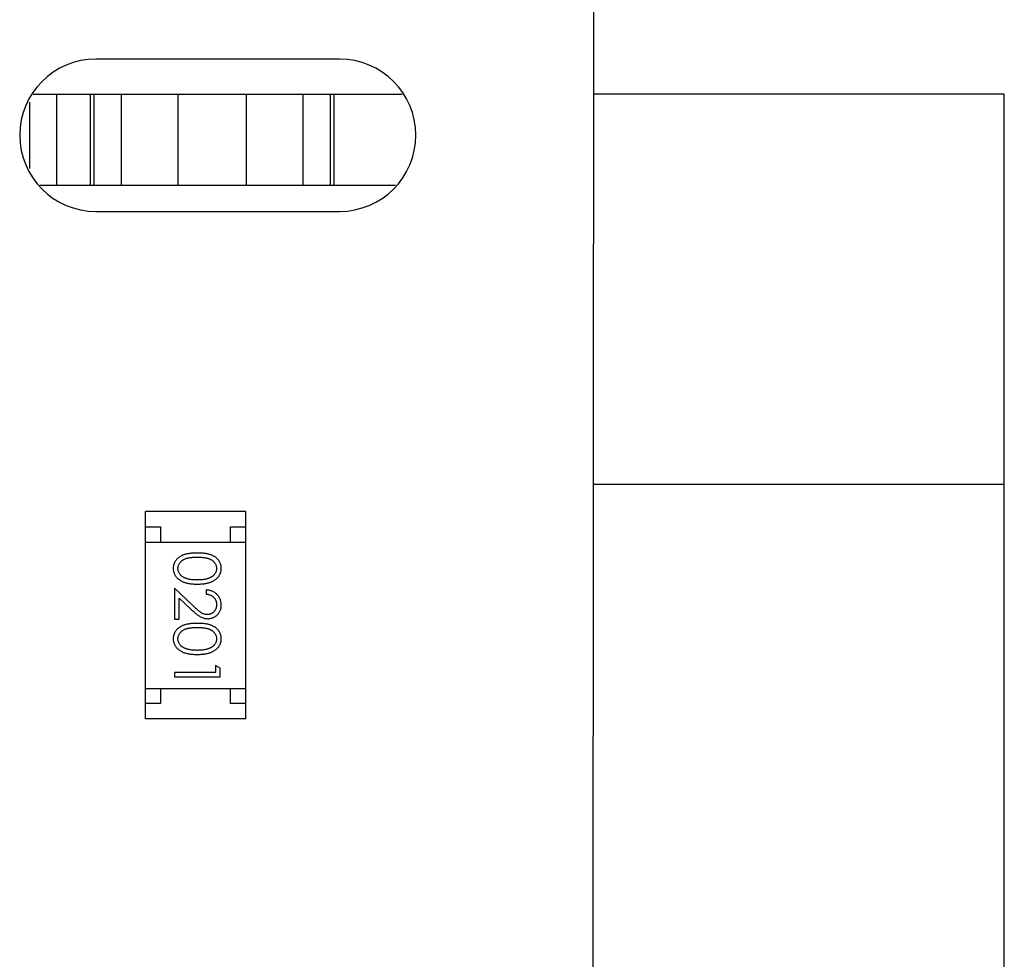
# Model space of a CAD drawing. Header units: millimetres. Extents: x 556 to 717, y 170 to 290.
# Tile 102 of 167: x 671.73 to 674.96, y 182.22 to 185.3. Entities that reach past the tile are written whole.
import ezdxf

# ---------------------------------------------------------------- set-up
doc = ezdxf.new("R2010")
doc.units = ezdxf.units.MM
doc.header["$LTSCALE"] = 30.734
doc.layers.get('0').update_dxf_attribs({"linetype": 'CONTINUOUS'})

msp = doc.modelspace()

# ---------------------------------------------------------------- linework, layer by layer
at = {"linetype": 'Continuous'}
for p, q in [((673.6082, 171.0997), (673.6168, 190.0997)), ((672.7807, 185.1747), (671.9807, 185.1747)), ((671.7748, 185.0597), (672.9863, 185.0597)), ((671.8524, 184.7597), (671.8524, 185.0597)), ((671.9624, 185.0597), (671.9624, 184.7597)), ((671.9751, 184.7597), (671.9751, 185.0597)), ((672.0637, 185.0597), (672.0637, 184.7597)), ((672.251, 184.7597), (672.251, 185.0597)), ((672.4738, 185.0597), (672.4738, 184.7597)), ((672.6611, 184.7597), (672.6611, 185.0597)), ((672.7497, 185.0597), (672.7497, 184.7597)), ((672.7624, 184.7597), (672.7624, 185.0597)), ((674.9624, 185.0597), (673.6145, 185.0597)), ((674.9624, 176.1197), (674.9624, 185.0597)), ((671.7624, 185.0336), (671.7624, 184.8159)), ((672.9641, 184.7597), (671.7968, 184.7597)), ((671.9807, 184.6747), (672.7807, 184.6747)), ((673.6139, 183.7797), (674.9624, 183.7797)), ((672.4731, 183.6898), (672.1431, 183.6898)), ((672.1431, 183.0098), (672.1431, 183.6898)), ((672.4731, 183.0098), (672.4731, 183.6898)), ((672.1431, 183.6398), (672.1931, 183.6398)), ((672.1931, 183.6398), (672.1931, 183.5898)), ((672.4231, 183.6398), (672.4731, 183.6398)), ((672.4231, 183.5898), (672.4231, 183.6398)), ((672.1431, 183.5898), (672.4731, 183.5898)), ((672.3005, 183.3802), (672.2384, 183.4383)), ((672.2384, 183.4383), (672.2384, 183.3364)), ((672.3422, 183.4326), (672.3422, 183.4191)), ((672.2538, 183.4062), (672.2938, 183.3687)), ((672.2538, 183.3364), (672.2538, 183.4062)), ((672.2384, 183.3364), (672.2538, 183.3364)), ((672.3884, 183.1757), (672.373, 183.1845)), ((672.373, 183.1845), (672.373, 183.1614)), ((672.3884, 183.1479), (672.3884, 183.1757)), ((672.373, 183.1614), (672.2384, 183.1614)), ((672.2384, 183.1614), (672.2384, 183.1479)), ((672.2384, 183.1479), (672.3884, 183.1479)), ((672.1431, 183.1098), (672.4731, 183.1098)), ((672.1931, 183.1098), (672.1931, 183.0598)), ((672.4231, 183.0598), (672.4231, 183.1098)), ((672.1931, 183.0598), (672.1431, 183.0598)), ((672.4731, 183.0598), (672.4231, 183.0598)), ((672.4731, 183.0098), (672.1431, 183.0098))]:
    msp.add_line(p, q, dxfattribs=at)
for centre, start, end in [((671.9807, 184.9247), 90, 270), ((672.7807, 184.9247), 270, 90)]:
    msp.add_arc(centre, 0.25, start, end, dxfattribs=at)
for points, knots in [([(672.3133, 183.5537), (672.311, 183.5537), (672.3063, 183.5537), (672.2995, 183.5534), (672.2932, 183.5529), (672.2873, 183.5521), (672.2817, 183.5513), (672.2766, 183.5502), (672.2718, 183.5489), (672.2675, 183.5474), (672.2635, 183.5457), (672.2598, 183.5438), (672.2563, 183.5418), (672.2531, 183.5396), (672.2501, 183.5373), (672.2474, 183.5348), (672.245, 183.5322), (672.2428, 183.5294), (672.2409, 183.5265), (672.2392, 183.5235), (672.2377, 183.5204), (672.2366, 183.5172), (672.2357, 183.5139), (672.235, 183.5105), (672.2346, 183.5071), (672.2346, 183.5048), (672.2346, 183.5036)], [0, 0, 0, 0, 0.068113, 0.132564, 0.193427, 0.250218, 0.303569, 0.353576, 0.400235, 0.443586, 0.484619, 0.524292, 0.56238, 0.599049, 0.63494, 0.669782, 0.704009, 0.737842, 0.771098, 0.803896, 0.836415, 0.868639, 0.900715, 0.933378, 0.966213, 1, 1, 1, 1]), ([(672.2499, 183.5031), (672.25, 183.5048), (672.2502, 183.5081), (672.2515, 183.5129), (672.2536, 183.5177), (672.2559, 183.5214), (672.2582, 183.5243), (672.2602, 183.5264), (672.2623, 183.5282), (672.2646, 183.53), (672.2671, 183.5317), (672.2698, 183.5331), (672.2727, 183.5345), (672.2759, 183.5357), (672.2793, 183.5368), (672.283, 183.5377), (672.2872, 183.5385), (672.2917, 183.5392), (672.2966, 183.5396), (672.3019, 183.54), (672.3075, 183.5402), (672.3114, 183.5403), (672.3134, 183.5403)], [0, 0, 0, 0, 0.060034, 0.120278, 0.182348, 0.247919, 0.281641, 0.315701, 0.350322, 0.385703, 0.421819, 0.459196, 0.497866, 0.538301, 0.58121, 0.628183, 0.679403, 0.734699, 0.794074, 0.858416, 0.927049, 1, 1, 1, 1]), ([(672.3922, 183.5036), (672.3922, 183.5048), (672.3922, 183.5071), (672.3918, 183.5105), (672.3911, 183.5139), (672.3902, 183.5172), (672.389, 183.5204), (672.3876, 183.5235), (672.3858, 183.5266), (672.3839, 183.5295), (672.3817, 183.5323), (672.3792, 183.535), (672.3765, 183.5375), (672.3735, 183.5398), (672.3703, 183.5419), (672.3669, 183.544), (672.3632, 183.5458), (672.3592, 183.5475), (672.3549, 183.5489), (672.3502, 183.5502), (672.3451, 183.5513), (672.3396, 183.5522), (672.3336, 183.5529), (672.3272, 183.5534), (672.3204, 183.5537), (672.3157, 183.5537), (672.3133, 183.5537)], [0, 0, 0, 0, 0.033742, 0.066533, 0.099153, 0.13154, 0.164087, 0.196563, 0.229707, 0.263315, 0.297504, 0.331686, 0.366482, 0.4021, 0.438958, 0.476748, 0.515985, 0.556589, 0.599519, 0.645765, 0.695487, 0.748721, 0.805687, 0.866754, 0.931405, 1, 1, 1, 1]), ([(672.3134, 183.5403), (672.3154, 183.5403), (672.3193, 183.5402), (672.325, 183.54), (672.3303, 183.5396), (672.3352, 183.5391), (672.3397, 183.5385), (672.3438, 183.5377), (672.3476, 183.5368), (672.351, 183.5357), (672.3541, 183.5344), (672.357, 183.5331), (672.3597, 183.5316), (672.3622, 183.53), (672.3646, 183.5282), (672.3667, 183.5263), (672.3686, 183.5243), (672.3709, 183.5214), (672.3732, 183.5177), (672.3754, 183.513), (672.3766, 183.5081), (672.3768, 183.5048), (672.3769, 183.5031)], [0, 0, 0, 0, 0.073302, 0.142286, 0.206253, 0.266017, 0.321612, 0.372532, 0.419497, 0.462398, 0.502825, 0.541489, 0.579034, 0.615143, 0.650298, 0.684912, 0.718701, 0.752189, 0.817245, 0.879117, 0.939613, 1, 1, 1, 1]), ([(672.2346, 183.5036), (672.2346, 183.5024), (672.2346, 183.5), (672.2351, 183.4965), (672.2357, 183.493), (672.2366, 183.4897), (672.2379, 183.4864), (672.2393, 183.4832), (672.2411, 183.4802), (672.243, 183.4771), (672.2453, 183.4743), (672.2478, 183.4715), (672.2506, 183.4689), (672.2536, 183.4665), (672.2569, 183.4643), (672.2605, 183.4622), (672.2643, 183.4603), (672.2684, 183.4585), (672.2728, 183.4569), (672.2775, 183.4556), (672.2826, 183.4544), (672.288, 183.4534), (672.2939, 183.4527), (672.3, 183.4522), (672.3066, 183.4519), (672.311, 183.4518), (672.3133, 183.4518)], [0, 0, 0, 0, 0.033824, 0.067298, 0.10028, 0.133019, 0.165736, 0.198792, 0.232372, 0.266409, 0.301016, 0.336196, 0.371972, 0.408574, 0.446394, 0.485225, 0.525372, 0.567224, 0.611081, 0.65775, 0.70702, 0.759235, 0.814484, 0.873227, 0.934937, 1, 1, 1, 1]), ([(672.2757, 183.4709), (672.2746, 183.4713), (672.2726, 183.4721), (672.2697, 183.4734), (672.2669, 183.4749), (672.2644, 183.4765), (672.2621, 183.4782), (672.26, 183.4801), (672.2581, 183.4821), (672.2558, 183.4849), (672.2535, 183.4886), (672.2515, 183.4933), (672.2501, 183.4981), (672.25, 183.5015), (672.2499, 183.5031)], [0, 0, 0, 0, 0.075949, 0.148549, 0.218996, 0.286119, 0.351826, 0.416074, 0.478265, 0.540325, 0.660405, 0.774606, 0.887187, 1, 1, 1, 1]), ([(672.3133, 183.4518), (672.3156, 183.4518), (672.3201, 183.4519), (672.3267, 183.4522), (672.3329, 183.4527), (672.3387, 183.4534), (672.3442, 183.4544), (672.3493, 183.4556), (672.3541, 183.457), (672.3585, 183.4586), (672.3626, 183.4604), (672.3664, 183.4623), (672.37, 183.4644), (672.3733, 183.4667), (672.3763, 183.4691), (672.3791, 183.4716), (672.3816, 183.4744), (672.3839, 183.4772), (672.3859, 183.4802), (672.3876, 183.4833), (672.389, 183.4865), (672.3902, 183.4897), (672.3911, 183.4931), (672.3918, 183.4965), (672.3922, 183.5), (672.3922, 183.5024), (672.3922, 183.5036)], [0, 0, 0, 0, 0.065278, 0.127205, 0.186168, 0.241675, 0.294115, 0.343609, 0.390387, 0.434463, 0.476646, 0.517002, 0.555936, 0.593716, 0.630057, 0.665601, 0.700745, 0.734917, 0.768681, 0.802087, 0.834849, 0.867433, 0.900138, 0.932806, 0.966212, 1, 1, 1, 1]), ([(672.3769, 183.5031), (672.3768, 183.5015), (672.3766, 183.4982), (672.3754, 183.4933), (672.3732, 183.4887), (672.3709, 183.4849), (672.3686, 183.4821), (672.3666, 183.48), (672.3644, 183.4781), (672.3619, 183.4763), (672.3592, 183.4746), (672.3562, 183.473), (672.353, 183.4716), (672.3496, 183.4702), (672.3459, 183.4691), (672.342, 183.468), (672.3379, 183.4672), (672.3335, 183.4665), (672.3288, 183.466), (672.3239, 183.4655), (672.3187, 183.4653), (672.3152, 183.4653), (672.3134, 183.4653)], [0, 0, 0, 0, 0.059689, 0.119507, 0.181075, 0.246162, 0.279894, 0.314468, 0.350403, 0.387474, 0.426147, 0.466624, 0.508745, 0.553328, 0.600058, 0.649177, 0.700552, 0.754894, 0.811825, 0.871514, 0.934319, 1, 1, 1, 1]), ([(672.3134, 183.4653), (672.3116, 183.4653), (672.308, 183.4653), (672.3028, 183.4656), (672.2978, 183.466), (672.293, 183.4666), (672.2884, 183.4674), (672.284, 183.4684), (672.2797, 183.4696), (672.277, 183.4705), (672.2757, 183.4709)], [0, 0, 0, 0, 0.141157, 0.277773, 0.409244, 0.535676, 0.657497, 0.775458, 0.889412, 1, 1, 1, 1]), ([(672.3922, 183.3836), (672.3922, 183.3853), (672.3921, 183.3886), (672.3915, 183.3934), (672.3903, 183.3981), (672.3888, 183.4025), (672.3868, 183.4067), (672.3844, 183.4107), (672.3815, 183.4146), (672.3782, 183.4181), (672.3746, 183.4214), (672.3707, 183.4243), (672.3666, 183.4267), (672.3622, 183.4287), (672.3575, 183.4303), (672.3527, 183.4315), (672.3475, 183.4323), (672.344, 183.4325), (672.3422, 183.4326)], [0, 0, 0, 0, 0.06445, 0.126725, 0.187421, 0.247417, 0.306749, 0.366595, 0.427749, 0.490235, 0.553031, 0.614805, 0.676505, 0.738096, 0.801021, 0.864897, 0.931209, 1, 1, 1, 1]), ([(672.3422, 183.4191), (672.3436, 183.419), (672.3462, 183.4187), (672.35, 183.418), (672.3535, 183.417), (672.3568, 183.4158), (672.3599, 183.4143), (672.3628, 183.4125), (672.3654, 183.4106), (672.3678, 183.4083), (672.3699, 183.4058), (672.3718, 183.4032), (672.3734, 183.4004), (672.3746, 183.3975), (672.3756, 183.3944), (672.3763, 183.3912), (672.3768, 183.3878), (672.3768, 183.3855), (672.3769, 183.3843)], [0, 0, 0, 0, 0.073648, 0.143686, 0.210962, 0.275557, 0.338064, 0.399311, 0.4594, 0.51934, 0.579024, 0.637809, 0.695959, 0.754122, 0.813113, 0.873453, 0.935561, 1, 1, 1, 1]), ([(672.2938, 183.3687), (672.2954, 183.3672), (672.2983, 183.3645), (672.3027, 183.3605), (672.3068, 183.357), (672.3107, 183.3538), (672.3143, 183.3509), (672.3177, 183.3485), (672.3209, 183.3464), (672.3247, 183.344), (672.3294, 183.3417), (672.3353, 183.3398), (672.3414, 183.3385), (672.3456, 183.3384), (672.3477, 183.3383)], [0, 0, 0, 0, 0.09953, 0.192079, 0.277712, 0.357454, 0.429648, 0.495771, 0.555538, 0.608657, 0.707578, 0.804328, 0.901298, 1, 1, 1, 1]), ([(672.3465, 183.3518), (672.3448, 183.3519), (672.3416, 183.352), (672.3368, 183.353), (672.3321, 183.3547), (672.3283, 183.3567), (672.3252, 183.3587), (672.3225, 183.3606), (672.3196, 183.363), (672.3163, 183.3656), (672.3128, 183.3687), (672.3089, 183.3722), (672.3048, 183.376), (672.302, 183.3787), (672.3005, 183.3802)], [0, 0, 0, 0, 0.088014, 0.174976, 0.2638, 0.355443, 0.406413, 0.465519, 0.533076, 0.609353, 0.693899, 0.787171, 0.889197, 1, 1, 1, 1]), ([(672.3769, 183.3843), (672.3768, 183.3832), (672.3768, 183.381), (672.3763, 183.3778), (672.3757, 183.3747), (672.3747, 183.3717), (672.3734, 183.3689), (672.3718, 183.3662), (672.37, 183.3636), (672.3679, 183.3612), (672.3656, 183.359), (672.3632, 183.3571), (672.3607, 183.3554), (672.3581, 183.3541), (672.3553, 183.3531), (672.3524, 183.3523), (672.3495, 183.3519), (672.3475, 183.3518), (672.3465, 183.3518)], [0, 0, 0, 0, 0.068027, 0.133505, 0.19695, 0.26027, 0.322741, 0.384982, 0.448465, 0.513424, 0.578224, 0.640011, 0.700094, 0.760067, 0.819012, 0.877878, 0.938035, 1, 1, 1, 1]), ([(672.3477, 183.3383), (672.3491, 183.3384), (672.3521, 183.3385), (672.3564, 183.339), (672.3605, 183.34), (672.3645, 183.3414), (672.3684, 183.3432), (672.3721, 183.3454), (672.3757, 183.3479), (672.379, 183.3508), (672.3821, 183.354), (672.3848, 183.3576), (672.3871, 183.3613), (672.389, 183.3653), (672.3905, 183.3696), (672.3915, 183.3741), (672.3921, 183.3788), (672.3922, 183.382), (672.3922, 183.3836)], [0, 0, 0, 0, 0.06271, 0.123347, 0.183401, 0.242828, 0.302097, 0.36242, 0.423725, 0.487032, 0.550491, 0.612709, 0.674265, 0.73617, 0.799211, 0.863483, 0.930525, 1, 1, 1, 1]), ([(672.3133, 183.3229), (672.311, 183.3229), (672.3063, 183.3229), (672.2995, 183.3226), (672.2932, 183.3221), (672.2873, 183.3214), (672.2817, 183.3205), (672.2766, 183.3194), (672.2718, 183.3181), (672.2675, 183.3166), (672.2635, 183.3149), (672.2598, 183.313), (672.2563, 183.311), (672.2531, 183.3088), (672.2501, 183.3065), (672.2474, 183.3041), (672.245, 183.3014), (672.2428, 183.2986), (672.2409, 183.2957), (672.2392, 183.2927), (672.2377, 183.2896), (672.2366, 183.2864), (672.2357, 183.2831), (672.235, 183.2798), (672.2346, 183.2763), (672.2346, 183.274), (672.2346, 183.2728)], [0, 0, 0, 0, 0.068113, 0.132564, 0.193427, 0.250218, 0.303569, 0.353576, 0.400235, 0.443586, 0.484619, 0.524292, 0.56238, 0.599049, 0.63494, 0.669782, 0.704009, 0.737842, 0.771098, 0.803896, 0.836415, 0.868639, 0.900715, 0.933378, 0.966213, 1, 1, 1, 1]), ([(672.2499, 183.2723), (672.25, 183.274), (672.2502, 183.2773), (672.2515, 183.2822), (672.2536, 183.2869), (672.2559, 183.2907), (672.2582, 183.2935), (672.2602, 183.2956), (672.2623, 183.2975), (672.2646, 183.2993), (672.2671, 183.3009), (672.2698, 183.3023), (672.2727, 183.3037), (672.2759, 183.305), (672.2793, 183.306), (672.283, 183.307), (672.2872, 183.3077), (672.2917, 183.3084), (672.2966, 183.3089), (672.3019, 183.3092), (672.3075, 183.3095), (672.3114, 183.3095), (672.3134, 183.3095)], [0, 0, 0, 0, 0.060034, 0.120278, 0.182348, 0.247919, 0.281641, 0.315701, 0.350322, 0.385703, 0.421819, 0.459196, 0.497866, 0.538301, 0.58121, 0.628183, 0.679403, 0.734699, 0.794074, 0.858416, 0.927049, 1, 1, 1, 1]), ([(672.3922, 183.2728), (672.3922, 183.274), (672.3922, 183.2763), (672.3918, 183.2798), (672.3911, 183.2831), (672.3902, 183.2864), (672.389, 183.2896), (672.3876, 183.2928), (672.3858, 183.2958), (672.3839, 183.2987), (672.3817, 183.3016), (672.3792, 183.3042), (672.3765, 183.3067), (672.3735, 183.309), (672.3703, 183.3112), (672.3669, 183.3132), (672.3632, 183.315), (672.3592, 183.3167), (672.3549, 183.3182), (672.3502, 183.3194), (672.3451, 183.3206), (672.3396, 183.3214), (672.3336, 183.3221), (672.3272, 183.3226), (672.3204, 183.3229), (672.3157, 183.3229), (672.3133, 183.3229)], [0, 0, 0, 0, 0.033742, 0.066533, 0.099153, 0.13154, 0.164087, 0.196563, 0.229707, 0.263315, 0.297504, 0.331686, 0.366482, 0.4021, 0.438958, 0.476748, 0.515985, 0.556589, 0.599519, 0.645765, 0.695487, 0.748721, 0.805687, 0.866754, 0.931405, 1, 1, 1, 1]), ([(672.3134, 183.3095), (672.3154, 183.3095), (672.3193, 183.3095), (672.325, 183.3092), (672.3303, 183.3089), (672.3352, 183.3083), (672.3397, 183.3078), (672.3438, 183.3069), (672.3476, 183.306), (672.351, 183.3049), (672.3541, 183.3037), (672.357, 183.3023), (672.3597, 183.3008), (672.3622, 183.2992), (672.3646, 183.2974), (672.3667, 183.2956), (672.3686, 183.2935), (672.3709, 183.2907), (672.3732, 183.2869), (672.3754, 183.2822), (672.3766, 183.2773), (672.3768, 183.274), (672.3769, 183.2723)], [0, 0, 0, 0, 0.073302, 0.142286, 0.206253, 0.266017, 0.321612, 0.372532, 0.419497, 0.462398, 0.502825, 0.541489, 0.579034, 0.615143, 0.650298, 0.684912, 0.718701, 0.752189, 0.817245, 0.879117, 0.939613, 1, 1, 1, 1]), ([(672.2346, 183.2728), (672.2346, 183.2716), (672.2346, 183.2692), (672.2351, 183.2657), (672.2357, 183.2623), (672.2366, 183.2589), (672.2379, 183.2557), (672.2393, 183.2525), (672.2411, 183.2494), (672.243, 183.2464), (672.2453, 183.2435), (672.2478, 183.2408), (672.2506, 183.2382), (672.2536, 183.2357), (672.2569, 183.2335), (672.2605, 183.2314), (672.2643, 183.2295), (672.2684, 183.2277), (672.2728, 183.2261), (672.2775, 183.2248), (672.2826, 183.2236), (672.288, 183.2226), (672.2939, 183.2219), (672.3, 183.2214), (672.3066, 183.2211), (672.311, 183.2211), (672.3133, 183.221)], [0, 0, 0, 0, 0.033824, 0.067298, 0.10028, 0.133019, 0.165736, 0.198792, 0.232372, 0.266409, 0.301016, 0.336196, 0.371972, 0.408574, 0.446394, 0.485225, 0.525372, 0.567224, 0.611081, 0.65775, 0.70702, 0.759235, 0.814484, 0.873227, 0.934937, 1, 1, 1, 1]), ([(672.2757, 183.2402), (672.2746, 183.2406), (672.2726, 183.2413), (672.2697, 183.2426), (672.2669, 183.2441), (672.2644, 183.2457), (672.2621, 183.2475), (672.26, 183.2493), (672.2581, 183.2513), (672.2558, 183.2541), (672.2535, 183.2578), (672.2515, 183.2625), (672.2501, 183.2674), (672.25, 183.2707), (672.2499, 183.2723)], [0, 0, 0, 0, 0.075949, 0.148549, 0.218996, 0.286119, 0.351826, 0.416074, 0.478265, 0.540325, 0.660405, 0.774606, 0.887187, 1, 1, 1, 1]), ([(672.3133, 183.221), (672.3156, 183.2211), (672.3201, 183.2211), (672.3267, 183.2214), (672.3329, 183.2219), (672.3387, 183.2227), (672.3442, 183.2236), (672.3493, 183.2248), (672.3541, 183.2262), (672.3585, 183.2278), (672.3626, 183.2296), (672.3664, 183.2315), (672.37, 183.2337), (672.3733, 183.2359), (672.3763, 183.2383), (672.3791, 183.2409), (672.3816, 183.2436), (672.3839, 183.2465), (672.3859, 183.2494), (672.3876, 183.2525), (672.389, 183.2557), (672.3902, 183.259), (672.3911, 183.2623), (672.3918, 183.2657), (672.3922, 183.2692), (672.3922, 183.2716), (672.3922, 183.2728)], [0, 0, 0, 0, 0.065278, 0.127205, 0.186168, 0.241675, 0.294115, 0.343609, 0.390387, 0.434463, 0.476646, 0.517002, 0.555936, 0.593716, 0.630057, 0.665601, 0.700745, 0.734917, 0.768681, 0.802087, 0.834849, 0.867433, 0.900138, 0.932806, 0.966212, 1, 1, 1, 1]), ([(672.3769, 183.2723), (672.3768, 183.2707), (672.3766, 183.2674), (672.3754, 183.2626), (672.3732, 183.2579), (672.3709, 183.2542), (672.3686, 183.2513), (672.3666, 183.2493), (672.3644, 183.2473), (672.3619, 183.2455), (672.3592, 183.2438), (672.3562, 183.2423), (672.353, 183.2408), (672.3496, 183.2395), (672.3459, 183.2383), (672.342, 183.2372), (672.3379, 183.2364), (672.3335, 183.2357), (672.3288, 183.2352), (672.3239, 183.2347), (672.3187, 183.2346), (672.3152, 183.2345), (672.3134, 183.2345)], [0, 0, 0, 0, 0.059689, 0.119507, 0.181075, 0.246162, 0.279894, 0.314468, 0.350403, 0.387474, 0.426147, 0.466624, 0.508745, 0.553328, 0.600058, 0.649177, 0.700552, 0.754894, 0.811825, 0.871514, 0.934319, 1, 1, 1, 1]), ([(672.3134, 183.2345), (672.3116, 183.2345), (672.308, 183.2345), (672.3028, 183.2348), (672.2978, 183.2353), (672.293, 183.2358), (672.2884, 183.2367), (672.284, 183.2376), (672.2797, 183.2388), (672.277, 183.2397), (672.2757, 183.2402)], [0, 0, 0, 0, 0.141157, 0.277773, 0.409244, 0.535676, 0.657497, 0.775458, 0.889412, 1, 1, 1, 1])]:
    msp.add_open_spline(points, degree=3, knots=knots, dxfattribs=at)

doc.saveas('drawing.dxf')
